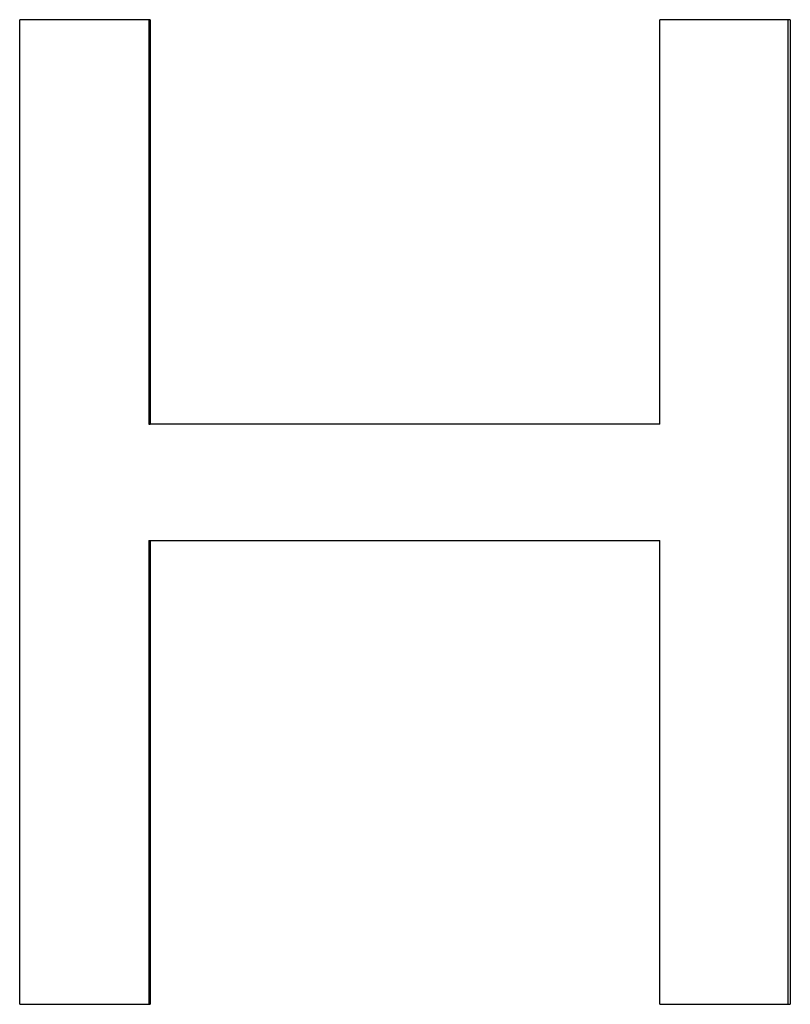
# Paper-space layout 'Layout1' of a CAD drawing. Extents: x -10 to 10, y -0.3 to 14.9.
# Tile 10 of 12: x 0.12 to 0.308, y 4.543 to 4.783. Entities that reach past the tile are written whole.
import ezdxf

# ---------------------------------------------------------------- set-up
doc = ezdxf.new("R2010")
doc.units = 0
doc.header["$MEASUREMENT"] = 0
doc.layers.get('0').update_dxf_attribs({"linetype": 'CONTINUOUS'})

psp = doc.layouts.get("Layout1")

# ---------------------------------------------------------------- linework, layer by layer
for p, q in [((0.15208, 4.7832), (0.12026, 4.7832)), ((0.12026, 4.5432), (0.12026, 4.7832)), ((0.15208, 4.7832), (0.15208, 4.6846)), ((0.30814, 4.7832), (0.27636, 4.7832)), ((0.27636, 4.6846), (0.27636, 4.7832)), ((0.30814, 4.7832), (0.30814, 4.5432)), ((0.15178, 4.6846), (0.15208, 4.6846)), ((0.27636, 4.6846), (0.15208, 4.6846)), ((0.15178, 4.65624), (0.15208, 4.65624)), ((0.15208, 4.65624), (0.15208, 4.5432)), ((0.15208, 4.65624), (0.27636, 4.65624)), ((0.27636, 4.5432), (0.27636, 4.65624)), ((0.12026, 4.5432), (0.15208, 4.5432)), ((0.27636, 4.5432), (0.30814, 4.5432))]:
    psp.add_line(p, q)
for points in [[(0.15178, 4.7832), (0.15178, 4.75033), (0.15178, 4.71746), (0.15178, 4.6846)], [(0.30753, 4.7832), (0.30753, 4.7032), (0.30753, 4.6232), (0.30753, 4.5432)], [(0.15178, 4.65624), (0.15178, 4.61856), (0.15178, 4.58088), (0.15178, 4.5432)]]:
    psp.add_open_spline(points, degree=3)

doc.saveas('drawing.dxf')
